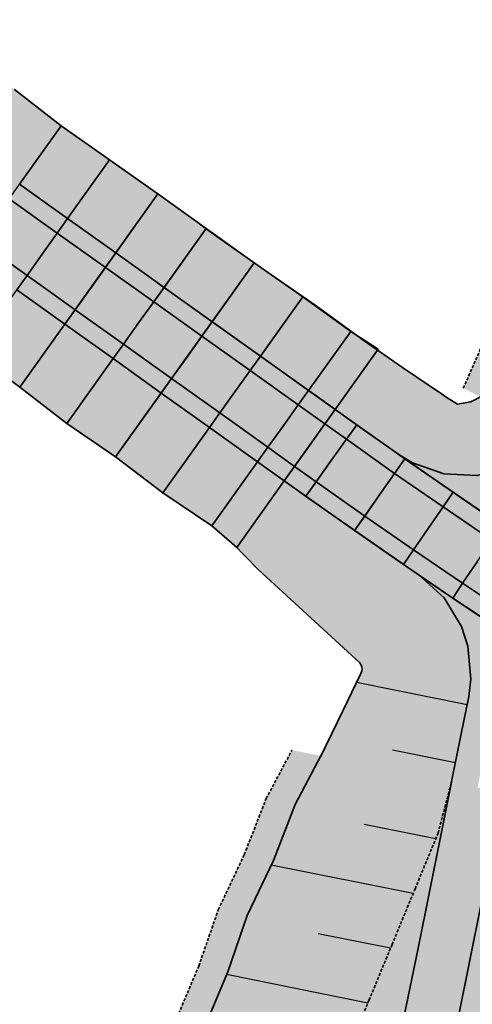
# Model space of a CAD drawing. Header units: metres. Extents: x 203098 to 221755, y 395694 to 403071.
# Tile 10 of 72: x 203333 to 203372, y 395896 to 395980. Entities that reach past the tile are written whole.
import ezdxf

# ---------------------------------------------------------------- set-up
doc = ezdxf.new("R2010")
doc.units = ezdxf.units.M
doc.linetypes.add('DASHED2', pattern=[0.375, 0.25, -0.125])
for name, color, linetype in [('C3D-CORRIDOR', 7, 'Continuous'), ('C3D-CORRIDOR_INSERTIONS', 253, 'Continuous'), ('C3D-CORRIDOR_REGIONS', 140, 'Continuous')]:
    doc.layers.add(name, color=color, linetype=linetype)
for name, color, linetype, lineweight in [('N-WA-GR-GRAS-V', 61, 'Continuous', 18), ('N-WA-GW-AFWERKEN_INZAAIEN-G', 60, 'Continuous', 35), ('N-WA-GW-DIJK_KRUIN_BINNEN-G', 90, 'Continuous', 35), ('N-WA-GW-DIJK_KRUIN_BUITEN-G', 90, 'Continuous', 35), ('N-WA-GW-DIJK_TEEN_BINNEN-G', 90, 'Continuous', 35), ('N-WA-GW-DIJK_TEEN_BUITEN-G', 90, 'Continuous', 35), ('N-WA-KG-ONDERHOUDGRENS_WATERSCHAP-G', 170, 'DASHED2', 35), ('N-WA-VH-VERHARDING_ASFALT-G', 252, 'Continuous', 35), ('N-WA-VH-VERHARDING_ASFALT-V', 252, 'Continuous', 18), ('N-WA-VH-VERHARDING_GRASBETONSTEEN-G', 102, 'Continuous', 35), ('N-WA-VH-VERHARDING_GRASBETONSTEEN-V', 75, 'Continuous', 18)]:
    doc.layers.add(name, color=color, linetype=linetype, lineweight=lineweight)

# ---------------------------------------------------------------- blocks, each defined once
blk = doc.blocks.new('*U380')
at = {"layer": 'N-WA-GR-GRAS-V'}
for points in [[(203359.998, 395946.702), (203357.747, 395948.309), (203353.677, 395951.214), (203349.607, 395954.118), (203345.538, 395957.023), (203341.468, 395959.928), (203337.398, 395962.833), (203333.328, 395965.737), (203329.259, 395968.642), (203325.189, 395971.547), (203321.119, 395974.452), (203317.05, 395977.356), (203312.98, 395980.261), (203308.91, 395983.166), (203304.841, 395986.071), (203300.771, 395988.976), (203296.701, 395991.88), (203292.632, 395994.785), (203288.562, 395997.69), (203284.492, 396000.595), (203280.422, 396003.499), (203276.353, 396006.404), (203275.22, 396007.212), (203279.348, 396012.995), (203280.469, 396012.171), (203284.572, 396009.312), (203288.653, 396006.424), (203292.63, 396003.39), (203296.716, 396000.508), (203300.791, 395997.61), (203304.874, 395994.725), (203308.93, 395991.8), (203312.94, 395988.812), (203316.973, 395985.856), (203320.972, 395982.852), (203325.026, 395979.926), (203329.068, 395976.982), (203332.903, 395973.747), (203336.851, 395970.672), (203340.942, 395967.798), (203345.028, 395964.915), (203349.088, 395961.998), (203353.161, 395959.098), (203357.261, 395956.235), (203361.305, 395953.295), (203363.629, 395951.789), (203359.998, 395946.702)], [(203351.677, 395935.044), (203349.584, 395936.873), (203345.434, 395939.665), (203341.453, 395942.694), (203337.32, 395945.51), (203333.369, 395948.581), (203329.367, 395951.581), (203325.41, 395954.643), (203321.322, 395957.523), (203317.309, 395960.506), (203313.29, 395963.482), (203309.294, 395966.491), (203305.067, 395969.175), (203301.095, 395972.216), (203296.983, 395975.062), (203292.974, 395978.052), (203288.968, 395981.046), (203284.905, 395983.96), (203280.664, 395986.625), (203276.604, 395989.543), (203272.516, 395992.422), (203268.535, 395995.452), (203267.395, 395996.249), (203270.921, 396001.189), (203272.054, 396000.381), (203276.123, 395997.476), (203280.193, 395994.571), (203284.263, 395991.667), (203288.333, 395988.762), (203292.402, 395985.857), (203296.472, 395982.952), (203300.542, 395980.048), (203304.611, 395977.143), (203308.681, 395974.238), (203312.751, 395971.333), (203316.82, 395968.429), (203320.89, 395965.524), (203324.96, 395962.619), (203329.029, 395959.714), (203333.099, 395956.81), (203337.169, 395953.905), (203341.238, 395951), (203345.308, 395948.095), (203349.378, 395945.191), (203353.448, 395942.286), (203355.699, 395940.679), (203351.677, 395935.044)]]:
    blk.add_hatch(color=256, dxfattribs=at).paths.add_polyline_path(points, flags=0)
at = {"layer": 'N-WA-VH-VERHARDING_ASFALT-V'}
for points in [[(203357.848, 395943.691), (203355.597, 395945.297), (203351.527, 395948.202), (203347.458, 395951.107), (203343.388, 395954.012), (203339.318, 395956.916), (203335.249, 395959.821), (203331.179, 395962.726), (203327.109, 395965.631), (203323.04, 395968.535), (203318.97, 395971.44), (203314.9, 395974.345), (203310.83, 395977.25), (203306.761, 395980.154), (203302.691, 395983.059), (203298.621, 395985.964), (203294.552, 395988.869), (203290.482, 395991.773), (203286.412, 395994.678), (203282.343, 395997.583), (203278.273, 396000.488), (203274.203, 396003.393), (203273.071, 396004.201), (203274.349, 396005.991), (203275.481, 396005.183), (203279.551, 396002.278), (203283.621, 395999.374), (203287.69, 395996.469), (203291.76, 395993.564), (203295.83, 395990.659), (203299.899, 395987.755), (203303.969, 395984.85), (203308.039, 395981.945), (203312.109, 395979.04), (203316.178, 395976.136), (203320.248, 395973.231), (203324.318, 395970.326), (203328.387, 395967.421), (203332.457, 395964.517), (203336.527, 395961.612), (203340.596, 395958.707), (203344.666, 395955.802), (203348.736, 395952.897), (203352.805, 395949.993), (203356.875, 395947.088), (203359.126, 395945.481), (203357.848, 395943.691)], [(203356.57, 395941.9), (203354.319, 395943.507), (203350.249, 395946.411), (203346.18, 395949.316), (203342.11, 395952.221), (203338.04, 395955.126), (203333.971, 395958.03), (203329.901, 395960.935), (203325.831, 395963.84), (203321.761, 395966.745), (203317.692, 395969.649), (203313.622, 395972.554), (203309.552, 395975.459), (203305.483, 395978.364), (203301.413, 395981.269), (203297.343, 395984.173), (203293.274, 395987.078), (203289.204, 395989.983), (203285.134, 395992.888), (203281.065, 395995.792), (203276.995, 395998.697), (203272.925, 396001.602), (203271.793, 396002.41), (203273.071, 396004.201), (203274.203, 396003.393), (203278.273, 396000.488), (203282.343, 395997.583), (203286.412, 395994.678), (203290.482, 395991.773), (203294.552, 395988.869), (203298.621, 395985.964), (203302.691, 395983.059), (203306.761, 395980.154), (203310.83, 395977.25), (203314.9, 395974.345), (203318.97, 395971.44), (203323.04, 395968.535), (203327.109, 395965.631), (203331.179, 395962.726), (203335.249, 395959.821), (203339.318, 395956.916), (203343.388, 395954.012), (203347.458, 395951.107), (203351.527, 395948.202), (203355.597, 395945.297), (203357.848, 395943.691), (203356.57, 395941.9)], [(203393.037, 395920.353), (203388.782, 395922.979), (203384.546, 395925.636), (203380.336, 395928.333), (203376.15, 395931.068), (203371.99, 395933.842), (203367.856, 395936.654), (203363.748, 395939.504), (203359.667, 395942.393), (203357.848, 395943.691), (203359.126, 395945.481), (203360.945, 395944.183), (203365.011, 395941.306), (203369.102, 395938.467), (203373.219, 395935.666), (203377.362, 395932.904), (203381.531, 395930.18), (203385.724, 395927.494), (203389.942, 395924.848), (203394.191, 395922.226), (203393.037, 395920.353)], [(203391.883, 395918.48), (203387.621, 395921.11), (203383.369, 395923.778), (203379.141, 395926.485), (203374.938, 395929.232), (203370.761, 395932.017), (203366.61, 395934.841), (203362.486, 395937.703), (203358.389, 395940.602), (203356.57, 395941.9), (203357.848, 395943.691), (203359.667, 395942.393), (203363.748, 395939.504), (203367.856, 395936.654), (203371.99, 395933.842), (203376.15, 395931.068), (203380.336, 395928.333), (203384.546, 395925.636), (203388.782, 395922.979), (203393.037, 395920.353), (203391.883, 395918.48)]]:
    blk.add_hatch(color=256, dxfattribs=at).paths.add_polyline_path(points, flags=0)
at = {"layer": 'N-WA-VH-VERHARDING_GRASBETONSTEEN-V'}
for points in [[(203359.126, 395945.481), (203356.875, 395947.088), (203352.805, 395949.993), (203348.736, 395952.897), (203344.666, 395955.802), (203340.596, 395958.707), (203336.527, 395961.612), (203332.457, 395964.517), (203328.387, 395967.421), (203324.318, 395970.326), (203320.248, 395973.231), (203316.178, 395976.136), (203312.109, 395979.04), (203308.039, 395981.945), (203303.969, 395984.85), (203299.899, 395987.755), (203295.83, 395990.659), (203291.76, 395993.564), (203287.69, 395996.469), (203283.621, 395999.374), (203279.551, 396002.278), (203275.481, 396005.183), (203274.349, 396005.991), (203275.22, 396007.212), (203276.353, 396006.404), (203280.422, 396003.499), (203284.492, 396000.595), (203288.562, 395997.69), (203292.632, 395994.785), (203296.701, 395991.88), (203300.771, 395988.976), (203304.841, 395986.071), (203308.91, 395983.166), (203312.98, 395980.261), (203317.05, 395977.356), (203321.119, 395974.452), (203325.189, 395971.547), (203329.259, 395968.642), (203333.328, 395965.737), (203337.398, 395962.833), (203341.468, 395959.928), (203345.538, 395957.023), (203349.607, 395954.118), (203353.677, 395951.214), (203357.747, 395948.309), (203359.998, 395946.702), (203359.126, 395945.481)], [(203355.699, 395940.679), (203353.448, 395942.286), (203349.378, 395945.191), (203345.308, 395948.095), (203341.238, 395951), (203337.169, 395953.905), (203333.099, 395956.81), (203329.029, 395959.714), (203324.96, 395962.619), (203320.89, 395965.524), (203316.82, 395968.429), (203312.751, 395971.333), (203308.681, 395974.238), (203304.611, 395977.143), (203300.542, 395980.048), (203296.472, 395982.952), (203292.402, 395985.857), (203288.333, 395988.762), (203284.263, 395991.667), (203280.193, 395994.571), (203276.123, 395997.476), (203272.054, 396000.381), (203270.921, 396001.189), (203271.793, 396002.41), (203272.925, 396001.602), (203276.995, 395998.697), (203281.065, 395995.792), (203285.134, 395992.888), (203289.204, 395989.983), (203293.274, 395987.078), (203297.343, 395984.173), (203301.413, 395981.269), (203305.483, 395978.364), (203309.552, 395975.459), (203313.622, 395972.554), (203317.692, 395969.649), (203321.761, 395966.745), (203325.831, 395963.84), (203329.901, 395960.935), (203333.971, 395958.03), (203338.04, 395955.126), (203342.11, 395952.221), (203346.18, 395949.316), (203350.249, 395946.411), (203354.319, 395943.507), (203356.57, 395941.9), (203355.699, 395940.679)], [(203394.191, 395922.226), (203389.942, 395924.848), (203385.724, 395927.494), (203381.531, 395930.18), (203377.362, 395932.904), (203373.219, 395935.666), (203369.102, 395938.467), (203365.011, 395941.306), (203360.945, 395944.183), (203359.126, 395945.481), (203359.998, 395946.702), (203361.816, 395945.404), (203365.872, 395942.534), (203369.951, 395939.704), (203374.057, 395936.911), (203378.189, 395934.156), (203382.345, 395931.439), (203386.527, 395928.761), (203390.734, 395926.122), (203394.978, 395923.503), (203394.191, 395922.226)], [(203391.096, 395917.203), (203386.83, 395919.836), (203382.566, 395922.511), (203378.326, 395925.226), (203374.112, 395927.98), (203369.923, 395930.773), (203365.761, 395933.604), (203361.625, 395936.474), (203357.517, 395939.381), (203355.699, 395940.679), (203356.57, 395941.9), (203358.389, 395940.602), (203362.486, 395937.703), (203366.61, 395934.841), (203370.761, 395932.017), (203374.938, 395929.232), (203379.141, 395926.485), (203383.369, 395923.778), (203387.621, 395921.11), (203391.883, 395918.48), (203391.096, 395917.203)]]:
    blk.add_hatch(color=256, dxfattribs=at).paths.add_polyline_path(points, flags=0)
at = {"layer": 'C3D-CORRIDOR_INSERTIONS'}
for points in [[(203325.41, 395954.643), (203336.851, 395970.672)], [(203329.367, 395951.581), (203340.942, 395967.798)], [(203333.369, 395948.581), (203345.028, 395964.915)], [(203337.32, 395945.51), (203349.088, 395961.998)], [(203341.453, 395942.694), (203353.161, 395959.098)], [(203345.434, 395939.665), (203357.261, 395956.235)], [(203349.584, 395936.873), (203361.305, 395953.295)], [(203351.677, 395935.044), (203363.629, 395951.789)], [(203355.699, 395940.679), (203359.998, 395946.702)], [(203357.517, 395939.381), (203361.816, 395945.404)], [(203361.625, 395936.474), (203365.872, 395942.534)], [(203365.761, 395933.604), (203369.951, 395939.704)], [(203369.923, 395930.773), (203374.057, 395936.911)]]:
    blk.add_lwpolyline(points, dxfattribs=at)
at = {"layer": 'C3D-CORRIDOR_REGIONS'}
blk.add_lwpolyline([(203329.367, 395951.581), (203333.369, 395948.581), (203337.32, 395945.51), (203341.453, 395942.694), (203345.434, 395939.665), (203349.584, 395936.873), (203351.677, 395935.044), (203363.629, 395951.789), (203361.305, 395953.295), (203357.261, 395956.235), (203353.161, 395959.098), (203349.088, 395961.998), (203345.028, 395964.915), (203340.942, 395967.798), (203336.851, 395970.672), (203332.903, 395973.747)], dxfattribs=at)
blk.add_lwpolyline([(203394.978, 395923.503), (203390.734, 395926.122), (203386.527, 395928.761), (203382.345, 395931.439), (203378.189, 395934.156), (203374.057, 395936.911), (203369.951, 395939.704), (203365.872, 395942.534), (203361.816, 395945.404), (203359.998, 395946.702), (203355.699, 395940.679), (203357.517, 395939.381), (203361.625, 395936.474), (203365.761, 395933.604), (203369.923, 395930.773), (203374.112, 395927.98), (203378.326, 395925.226), (203382.566, 395922.511), (203386.83, 395919.836), (203391.096, 395917.203)], close=True, dxfattribs=at)
at = {"layer": 'N-WA-GW-AFWERKEN_INZAAIEN-G'}
for p, q in [((203333.328, 395965.737, 15.7), (203336.851, 395970.672, 13.679)), ((203337.398, 395962.833, 15.7), (203340.942, 395967.798, 13.667)), ((203341.468, 395959.928, 15.7), (203345.028, 395964.915, 13.658)), ((203345.538, 395957.023, 15.7), (203349.088, 395961.998, 13.663)), ((203349.607, 395954.118, 15.7), (203353.161, 395959.098, 13.661)), ((203353.677, 395951.214, 15.7), (203357.261, 395956.235, 13.644)), ((203337.169, 395953.905, 15.7), (203333.369, 395948.581, 13.52)), ((203357.747, 395948.309, 15.702), (203361.305, 395953.295, 13.66)), ((203359.998, 395946.702, 15.746), (203363.629, 395951.789, 13.663)), ((203341.238, 395951, 15.7), (203337.32, 395945.51, 13.452)), ((203345.308, 395948.095, 15.7), (203341.453, 395942.694, 13.488)), ((203349.378, 395945.191, 15.7), (203345.434, 395939.665, 13.437)), ((203353.448, 395942.286, 15.702), (203349.584, 395936.873, 13.485)), ((203355.699, 395940.679, 15.746), (203351.677, 395935.044, 13.439))]:
    blk.add_line(p, q, dxfattribs=at)
at = {"layer": 'N-WA-GW-DIJK_KRUIN_BINNEN-G'}
for p, q in [((203337.398, 395962.833, 15.7), (203333.328, 395965.737, 15.7)), ((203336.527, 395961.612, 15.7), (203332.457, 395964.517, 15.7)), ((203341.468, 395959.928, 15.7), (203337.398, 395962.833, 15.7)), ((203340.596, 395958.707, 15.7), (203336.527, 395961.612, 15.7)), ((203345.538, 395957.023, 15.7), (203341.468, 395959.928, 15.7)), ((203344.666, 395955.802, 15.7), (203340.596, 395958.707, 15.7)), ((203349.607, 395954.118, 15.7), (203345.538, 395957.023, 15.7)), ((203348.736, 395952.897, 15.7), (203344.666, 395955.802, 15.7)), ((203353.677, 395951.214, 15.7), (203349.607, 395954.118, 15.7)), ((203352.805, 395949.993, 15.7), (203348.736, 395952.897, 15.7)), ((203357.747, 395948.309, 15.702), (203353.677, 395951.214, 15.7)), ((203356.875, 395947.088, 15.702), (203352.805, 395949.993, 15.7)), ((203359.998, 395946.702, 15.746), (203357.747, 395948.309, 15.702)), ((203359.126, 395945.481, 15.746), (203356.875, 395947.088, 15.702)), ((203361.816, 395945.404, 15.823), (203359.998, 395946.702, 15.746)), ((203360.945, 395944.183, 15.823), (203359.126, 395945.481, 15.746)), ((203365.872, 395942.534, 16.023), (203361.816, 395945.404, 15.823)), ((203365.011, 395941.306, 16.023), (203360.945, 395944.183, 15.823)), ((203369.951, 395939.704, 16.223), (203365.872, 395942.534, 16.023)), ((203369.102, 395938.467, 16.223), (203365.011, 395941.306, 16.023)), ((203374.057, 395936.911, 16.37), (203369.951, 395939.704, 16.223)), ((203373.219, 395935.666, 16.37), (203369.102, 395938.467, 16.223))]:
    blk.add_line(p, q, dxfattribs=at)
at = {"layer": 'N-WA-GW-DIJK_KRUIN_BUITEN-G'}
for p, q in [((203333.971, 395958.03, 15.7), (203329.901, 395960.935, 15.7)), ((203338.04, 395955.126, 15.7), (203333.971, 395958.03, 15.7)), ((203337.169, 395953.905, 15.7), (203333.099, 395956.81, 15.7)), ((203342.11, 395952.221, 15.7), (203338.04, 395955.126, 15.7)), ((203341.238, 395951, 15.7), (203337.169, 395953.905, 15.7)), ((203346.18, 395949.316, 15.7), (203342.11, 395952.221, 15.7)), ((203345.308, 395948.095, 15.7), (203341.238, 395951, 15.7)), ((203350.249, 395946.411, 15.7), (203346.18, 395949.316, 15.7)), ((203349.378, 395945.191, 15.7), (203345.308, 395948.095, 15.7)), ((203354.319, 395943.507, 15.702), (203350.249, 395946.411, 15.7)), ((203353.448, 395942.286, 15.702), (203349.378, 395945.191, 15.7)), ((203356.57, 395941.9, 15.746), (203354.319, 395943.507, 15.702)), ((203355.699, 395940.679, 15.746), (203353.448, 395942.286, 15.702)), ((203358.389, 395940.602, 15.823), (203356.57, 395941.9, 15.746)), ((203357.517, 395939.381, 15.823), (203355.699, 395940.679, 15.746)), ((203362.486, 395937.703, 16.023), (203358.389, 395940.602, 15.823)), ((203361.625, 395936.474, 16.023), (203357.517, 395939.381, 15.823)), ((203366.61, 395934.841, 16.223), (203362.486, 395937.703, 16.023)), ((203365.761, 395933.604, 16.223), (203361.625, 395936.474, 16.023)), ((203370.761, 395932.017, 16.37), (203366.61, 395934.841, 16.223)), ((203369.923, 395930.773, 16.37), (203365.761, 395933.604, 16.223)), ((203374.938, 395929.232, 16.393), (203370.761, 395932.017, 16.37)), ((203374.112, 395927.98, 16.393), (203369.923, 395930.773, 16.37))]:
    blk.add_line(p, q, dxfattribs=at)
at = {"layer": 'N-WA-GW-DIJK_TEEN_BINNEN-G'}
for p, q in [((203336.851, 395970.672, 13.679), (203332.903, 395973.747, 13.609)), ((203340.942, 395967.798, 13.667), (203336.851, 395970.672, 13.679)), ((203345.028, 395964.915, 13.658), (203340.942, 395967.798, 13.667)), ((203349.088, 395961.998, 13.663), (203345.028, 395964.915, 13.658)), ((203353.161, 395959.098, 13.661), (203349.088, 395961.998, 13.663)), ((203357.261, 395956.235, 13.644), (203353.161, 395959.098, 13.661)), ((203361.305, 395953.295, 13.66), (203357.261, 395956.235, 13.644)), ((203363.629, 395951.789, 13.663), (203361.305, 395953.295, 13.66))]:
    blk.add_line(p, q, dxfattribs=at)
at = {"layer": 'N-WA-GW-DIJK_TEEN_BUITEN-G'}
for p, q in [((203333.369, 395948.581, 13.52), (203329.367, 395951.581, 13.559)), ((203337.32, 395945.51, 13.452), (203333.369, 395948.581, 13.52)), ((203341.453, 395942.694, 13.488), (203337.32, 395945.51, 13.452)), ((203345.434, 395939.665, 13.437), (203341.453, 395942.694, 13.488)), ((203349.584, 395936.873, 13.485), (203345.434, 395939.665, 13.437)), ((203351.677, 395935.044, 13.439), (203349.584, 395936.873, 13.485))]:
    blk.add_line(p, q, dxfattribs=at)
at = {"layer": 'N-WA-VH-VERHARDING_ASFALT-G'}
for p, q in [((203335.249, 395959.821, 15.7), (203336.527, 395961.612, 15.7)), ((203335.249, 395959.821, 15.7), (203333.971, 395958.03, 15.7)), ((203339.318, 395956.916, 15.7), (203340.596, 395958.707, 15.7)), ((203339.318, 395956.916, 15.7), (203338.04, 395955.126, 15.7)), ((203343.388, 395954.012, 15.7), (203344.666, 395955.802, 15.7)), ((203343.388, 395954.012, 15.7), (203342.11, 395952.221, 15.7)), ((203347.458, 395951.107, 15.7), (203348.736, 395952.897, 15.7)), ((203347.458, 395951.107, 15.7), (203346.18, 395949.316, 15.7)), ((203351.527, 395948.202, 15.7), (203352.805, 395949.993, 15.7)), ((203351.527, 395948.202, 15.7), (203350.249, 395946.411, 15.7)), ((203355.597, 395945.297, 15.702), (203356.875, 395947.088, 15.702)), ((203357.848, 395943.691, 15.746), (203359.126, 395945.481, 15.746)), ((203357.848, 395943.691, 15.746), (203359.126, 395945.481, 15.746)), ((203355.597, 395945.297, 15.702), (203354.319, 395943.507, 15.702)), ((203357.848, 395943.691, 15.746), (203356.57, 395941.9, 15.746)), ((203357.848, 395943.691, 15.746), (203356.57, 395941.9, 15.746)), ((203359.667, 395942.393, 15.823), (203360.945, 395944.183, 15.823)), ((203359.667, 395942.393, 15.823), (203358.389, 395940.602, 15.823)), ((203363.748, 395939.504, 16.023), (203365.011, 395941.306, 16.023)), ((203363.748, 395939.504, 16.023), (203362.486, 395937.703, 16.023)), ((203367.856, 395936.654, 16.223), (203369.102, 395938.467, 16.223)), ((203367.856, 395936.654, 16.223), (203366.61, 395934.841, 16.223)), ((203371.99, 395933.842, 16.37), (203370.761, 395932.017, 16.37))]:
    blk.add_line(p, q, dxfattribs=at)
at = {"layer": 'N-WA-VH-VERHARDING_GRASBETONSTEEN-G'}
for p, q in [((203336.527, 395961.612, 15.7), (203337.398, 395962.833, 15.7)), ((203340.596, 395958.707, 15.7), (203341.468, 395959.928, 15.7)), ((203333.971, 395958.03, 15.7), (203333.099, 395956.81, 15.7)), ((203344.666, 395955.802, 15.7), (203345.538, 395957.023, 15.7)), ((203338.04, 395955.126, 15.7), (203337.169, 395953.905, 15.7)), ((203348.736, 395952.897, 15.7), (203349.607, 395954.118, 15.7)), ((203342.11, 395952.221, 15.7), (203341.238, 395951, 15.7)), ((203352.805, 395949.993, 15.7), (203353.677, 395951.214, 15.7)), ((203346.18, 395949.316, 15.7), (203345.308, 395948.095, 15.7)), ((203356.875, 395947.088, 15.702), (203357.747, 395948.309, 15.702)), ((203350.249, 395946.411, 15.7), (203349.378, 395945.191, 15.7)), ((203359.126, 395945.481, 15.746), (203359.998, 395946.702, 15.746)), ((203359.126, 395945.481, 15.746), (203359.998, 395946.702, 15.746)), ((203360.945, 395944.183, 15.823), (203361.816, 395945.404, 15.823)), ((203354.319, 395943.507, 15.702), (203353.448, 395942.286, 15.702)), ((203365.011, 395941.306, 16.023), (203365.872, 395942.534, 16.023)), ((203356.57, 395941.9, 15.746), (203355.699, 395940.679, 15.746)), ((203356.57, 395941.9, 15.746), (203355.699, 395940.679, 15.746)), ((203358.389, 395940.602, 15.823), (203357.517, 395939.381, 15.823)), ((203369.102, 395938.467, 16.223), (203369.951, 395939.704, 16.223)), ((203362.486, 395937.703, 16.023), (203361.625, 395936.474, 16.023)), ((203366.61, 395934.841, 16.223), (203365.761, 395933.604, 16.223)), ((203370.761, 395932.017, 16.37), (203369.923, 395930.773, 16.37))]:
    blk.add_line(p, q, dxfattribs=at)

msp = doc.modelspace()

# ---------------------------------------------------------------- hatches: boundary and pattern name
at = {"layer": 'N-WA-GR-GRAS-V'}
for points in [[(203374.743, 395941.76), (203371.996, 395941.116), (203369.178, 395941.264), (203366.515, 395942.194), (203365.36, 395942.893), (203362.079, 395945.217), (203358.866, 395947.51), (203354.796, 395950.415), (203350.727, 395953.319), (203346.657, 395956.224), (203345.025, 395957.389), (203348.575, 395962.362), (203350.184, 395961.166), (203354.283, 395958.302), (203358.392, 395955.452), (203362.441, 395952.518), (203365.674, 395950.254), (203368.964, 395948.024), (203369.381, 395947.737), (203370.337, 395947.155), (203371.44, 395947.352), (203372.378, 395947.822), (203374.743, 395941.76)], [(203377.542, 395934.583), (203372.262, 395938.125), (203369, 395940.358), (203366.473, 395942.113), (203365.36, 395942.893), (203365.36, 395942.893), (203366.515, 395942.194), (203369.178, 395941.264), (203371.996, 395941.116), (203374.743, 395941.76), (203377.542, 395934.583)], [(203355.386, 395940.902), (203357.78, 395939.194), (203367.107, 395932.682), (203369.19, 395930.779), (203370.658, 395928.369), (203371.204, 395926.713), (203362.255, 395924.608), (203362.269, 395924.767), (203362.232, 395925.051), (203362.07, 395925.303), (203353.489, 395933.183), (203351.405, 395935.324), (203355.386, 395940.902)], [(203367.107, 395932.682), (203369.516, 395931.047), (203372.397, 395929.117), (203374.763, 395927.551), (203371.204, 395926.713), (203370.658, 395928.369), (203369.19, 395930.779), (203367.107, 395932.682), (203367.107, 395932.682)], [(203374.763, 395927.551), (203373.845, 395923.779), (203373.478, 395922.005), (203372.843, 395918.851), (203372.002, 395914.672), (203369.796, 395915.116), (203370.637, 395919.295), (203371.272, 395922.449), (203371.456, 395923.903), (203371.204, 395926.713), (203374.763, 395927.551)], [(203371.204, 395926.713), (203371.456, 395923.903), (203371.272, 395922.449), (203370.637, 395919.295), (203369.796, 395915.116), (203358.753, 395917.34), (203360.66, 395921.304), (203362.105, 395924.295), (203362.17, 395924.387), (203362.255, 395924.608), (203371.204, 395926.713)], [(203351.995, 395809.159), (203347.064, 395815.21), (203342.863, 395822.069), (203340.028, 395829.73), (203339.108, 395837.881), (203339.678, 395846.086), (203340.369, 395848.98), (203340.533, 395850.266), (203341.604, 395855.15), (203342.883, 395859.993), (203345.203, 395864.627), (203343.719, 395870.026), (203344.67, 395874.935), (203345.527, 395879.862), (203346.527, 395884.761), (203347.576, 395889.651), (203348.941, 395894.476), (203350.92, 395899.178), (203352.575, 395903.945), (203354.772, 395908.603), (203356.617, 395913.332), (203358.796, 395917.429), (203369.815, 395915.21), (203368.686, 395910.902), (203366.741, 395906.193), (203364.795, 395901.484), (203362.849, 395896.776), (203360.904, 395892.067), (203358.977, 395887.355), (203357.06, 395882.641), (203355.142, 395877.926), (203353.225, 395873.212), (203351.308, 395868.498), (203349.391, 395863.783), (203347.474, 395859.069), (203345.557, 395854.355), (203343.64, 395849.64), (203343.144, 395848.421), (203342.274, 395845.7), (203340.597, 395837.871), (203340.05, 395829.733), (203342.916, 395822.084), (203347.074, 395815.215), (203352.035, 395809.185), (203351.995, 395809.159)], [(203361.466, 395815.093), (203358.661, 395820.364), (203356.628, 395825.979), (203355.406, 395831.824), (203355.021, 395837.783), (203355.479, 395843.736), (203355.851, 395845.863), (203356.107, 395847.13), (203357.094, 395852.032), (203358.081, 395856.933), (203359.067, 395861.835), (203360.054, 395866.736), (203361.041, 395871.638), (203362.028, 395876.54), (203363.015, 395881.441), (203364.002, 395886.343), (203364.989, 395891.245), (203365.976, 395896.146), (203366.963, 395901.048), (203367.95, 395905.949), (203368.937, 395910.851), (203369.815, 395915.21), (203372.021, 395914.766), (203371.143, 395910.407), (203370.156, 395905.505), (203369.169, 395900.604), (203368.182, 395895.702), (203367.195, 395890.8), (203366.208, 395885.899), (203365.221, 395880.997), (203364.234, 395876.096), (203363.247, 395871.194), (203362.26, 395866.292), (203361.273, 395861.391), (203360.286, 395856.489), (203359.299, 395851.587), (203358.312, 395846.686), (203358.057, 395845.418), (203357.705, 395843.405), (203357.271, 395837.769), (203357.636, 395832.127), (203358.792, 395826.594), (203360.717, 395821.278), (203363.372, 395816.287), (203361.466, 395815.093)], [(203363.372, 395816.287), (203360.717, 395821.278), (203358.792, 395826.594), (203357.636, 395832.127), (203357.271, 395837.769), (203357.705, 395843.405), (203358.057, 395845.418), (203358.312, 395846.686), (203359.299, 395851.587), (203360.286, 395856.489), (203361.273, 395861.391), (203362.26, 395866.292), (203363.247, 395871.194), (203364.234, 395876.096), (203365.221, 395880.997), (203366.208, 395885.899), (203367.195, 395890.8), (203368.182, 395895.702), (203369.169, 395900.604), (203370.156, 395905.505), (203371.143, 395910.407), (203372.021, 395914.766), (203374.226, 395914.322), (203373.349, 395909.963), (203372.362, 395905.061), (203371.375, 395900.16), (203370.388, 395895.258), (203369.401, 395890.356), (203368.414, 395885.455), (203367.427, 395880.553), (203366.44, 395875.651), (203365.453, 395870.75), (203364.466, 395865.848), (203363.479, 395860.947), (203362.492, 395856.045), (203361.505, 395851.143), (203360.518, 395846.242), (203360.263, 395844.974), (203359.931, 395843.075), (203359.521, 395837.755), (203359.865, 395832.431), (203360.956, 395827.208), (203362.773, 395822.192), (203365.279, 395817.482), (203363.372, 395816.287)]]:
    msp.add_hatch(color=256, dxfattribs=at).paths.add_polyline_path(points, flags=0)
at = {"layer": 'N-WA-VH-VERHARDING_GRASBETONSTEEN-V', "linetype": 'Continuous', "lineweight": 18}
msp.add_hatch(color=75, dxfattribs=at).paths.add_polyline_path([(203370.813, 395948.5), (203374.526, 395956.956), (203375.369, 395958.683), (203375.769, 395959.468), (203377.141, 395964.579), (203378.876, 395969.442), (203381.364, 395973.797), (203384.325, 395977.83), (203387.158, 395981.95), (203389.628, 395986.316), (203392.731, 395990.253), (203395.62, 395994.335), (203398.14, 395998.668), (203400.689, 396002.98), (203403.336, 396007.226), (203406.879, 396011.138), (203410.267, 396014.879), (203413.814, 396018.795), (203415.451, 396020.603), (203418.194, 396024.273), (203421.483, 396021.199), (203417.448, 396017.525), (203416.354, 396016.525), (203412.712, 396012.953), (203409.059, 396009.388), (203405.406, 396005.824), (203402.759, 396001.578), (203400.21, 395997.265), (203397.69, 395992.933), (203394.801, 395988.851), (203391.697, 395984.914), (203389.228, 395980.548), (203386.395, 395976.427), (203383.434, 395972.394), (203380.946, 395968.04), (203379.21, 395963.177), (203377.839, 395958.066), (203377.439, 395957.281), (203376.624, 395955.597), (203373.036, 395947.357)])
at = {"layer": 'N-WA-VH-VERHARDING_GRASBETONSTEEN-V'}
for points in [[(203349.876, 395807.832), (203344.789, 395814.2), (203340.458, 395821.386), (203337.551, 395829.393), (203336.608, 395837.896), (203337.206, 395846.453), (203337.918, 395849.474), (203338.082, 395850.759), (203339.154, 395855.644), (203340.433, 395860.487), (203342.752, 395865.12), (203341.268, 395870.519), (203342.219, 395875.428), (203343.076, 395880.356), (203344.076, 395885.255), (203345.125, 395890.144), (203346.49, 395894.97), (203348.469, 395899.671), (203350.125, 395904.438), (203352.321, 395909.096), (203354.166, 395913.825), (203356.345, 395917.922), (203358.796, 395917.429), (203356.617, 395913.332), (203354.772, 395908.603), (203352.575, 395903.945), (203350.92, 395899.178), (203348.941, 395894.476), (203347.576, 395889.651), (203346.527, 395884.761), (203345.527, 395879.862), (203344.67, 395874.935), (203343.719, 395870.026), (203345.203, 395864.627), (203342.883, 395859.993), (203341.604, 395855.15), (203340.533, 395850.266), (203340.369, 395848.98), (203339.678, 395846.086), (203339.108, 395837.881), (203340.028, 395829.73), (203342.863, 395822.069), (203347.074, 395815.215), (203351.995, 395809.159), (203349.876, 395807.832)], [(203370.238, 395825.509), (203368.814, 395829.44), (203367.959, 395833.533), (203367.689, 395837.705), (203368.01, 395841.873), (203368.27, 395843.362), (203368.525, 395844.629), (203368.631, 395849.708), (203368.688, 395854.797), (203368.745, 395859.886), (203368.802, 395864.975), (203368.858, 395870.064), (203368.915, 395875.153), (203368.972, 395880.242), (203369.029, 395885.331), (203369.401, 395890.356), (203370.388, 395895.258), (203371.375, 395900.16), (203372.362, 395905.061), (203373.349, 395909.963), (203374.226, 395914.322), (203374.226, 395914.322), (203373.599, 395909.912), (203373.572, 395904.818), (203373.544, 395899.723), (203373.516, 395894.628), (203373.488, 395889.533), (203373.441, 395884.443), (203373.384, 395879.354), (203373.327, 395874.265), (203373.27, 395869.176), (203373.213, 395864.087), (203373.156, 395858.998), (203373.099, 395853.909), (203373.042, 395848.82), (203372.887, 395843.751), (203372.384, 395842.534), (203371.765, 395841.315), (203370.378, 395837.688), (203369.526, 395833.746), (203369.271, 395829.57), (203370.238, 395825.509), (203370.238, 395825.509)]]:
    msp.add_hatch(color=256, dxfattribs=at).paths.add_polyline_path(points, flags=0)
msp.add_hatch(color=256, dxfattribs=at).paths.add_polyline_path([(203352.035, 395809.185), (203351.586, 395809.09), (203346.564, 395814.877), (203342.63, 395822.081), (203340.05, 395829.733), (203340.597, 395837.871), (203342.274, 395845.7), (203343.144, 395848.421), (203343.64, 395849.64), (203345.557, 395854.355), (203347.474, 395859.069), (203349.391, 395863.783), (203351.308, 395868.498), (203353.225, 395873.212), (203355.142, 395877.926), (203357.06, 395882.641), (203358.977, 395887.355), (203360.904, 395892.067), (203362.849, 395896.776), (203364.795, 395901.484), (203366.741, 395906.193), (203368.686, 395910.902), (203369.815, 395915.21), (203368.937, 395910.851), (203367.95, 395905.949), (203366.963, 395901.048), (203365.976, 395896.146), (203364.989, 395891.245), (203363.388, 395886.467), (203361.471, 395881.752), (203359.554, 395877.038), (203357.637, 395872.324), (203355.72, 395867.609), (203353.802, 395862.895), (203351.885, 395858.181), (203349.968, 395853.466), (203348.051, 395848.752), (203347.555, 395847.533), (203346.725, 395845.038), (203345.097, 395837.844), (203344.509, 395830.34), (203345.923, 395822.938), (203348.492, 395815.845)])

# ---------------------------------------------------------------- linework, layer by layer
at = {"layer": 'C3D-CORRIDOR'}
for p, q in [((203371.132, 395921.75, 16.35), (203361.784, 395923.632, 13.172)), ((203370.145, 395916.848, 16.35), (203364.844, 395917.916, 14.548)), ((203368.485, 395910.414, 16.35), (203362.455, 395911.628, 14.3)), ((203366.575, 395905.793, 16.35), (203354.585, 395908.207, 12.273)), ((203364.666, 395901.172, 16.35), (203358.566, 395902.4, 14.276)), ((203362.756, 395896.551, 16.35), (203350.825, 395898.953, 12.293))]:
    msp.add_line(p, q, dxfattribs=at)
at = {"layer": 'N-WA-GW-DIJK_KRUIN_BINNEN-G'}
for points, elevation in [([(203372.262, 395938.125), (203369, 395940.358), (203366.473, 395942.113), (203365.36, 395942.893), (203362.079, 395945.217), (203358.866, 395947.51), (203354.796, 395950.415), (203350.727, 395953.319), (203346.657, 395956.224), (203345.025, 395957.389)], 16.028), ([(203355.386, 395940.902), (203357.78, 395939.194), (203367.107, 395932.682), (203369.516, 395931.047), (203372.397, 395929.117), (203374.763, 395927.551)], 15.737), ([(203365.279, 395817.482), (203362.773, 395822.192), (203360.956, 395827.208), (203359.865, 395832.431), (203359.521, 395837.755), (203359.931, 395843.075), (203360.263, 395844.974), (203360.518, 395846.242), (203361.505, 395851.143), (203362.492, 395856.045), (203363.479, 395860.947), (203364.466, 395865.848), (203365.453, 395870.75), (203366.44, 395875.651), (203367.427, 395880.553), (203368.414, 395885.455), (203369.401, 395890.356), (203370.388, 395895.258), (203371.375, 395900.16), (203372.362, 395905.061), (203373.349, 395909.963), (203374.226, 395914.322)], 16.35)]:
    msp.add_lwpolyline(points, dxfattribs=dict(at, elevation=elevation))
at = {"layer": 'N-WA-GW-DIJK_KRUIN_BUITEN-G'}
for points, elevation in [([(203378.864, 395944.361), (203376.893, 395942.919), (203374.743, 395941.76), (203371.996, 395941.116), (203369.178, 395941.264), (203366.515, 395942.194), (203365.36, 395942.893), (203362.079, 395945.217), (203358.866, 395947.51), (203354.796, 395950.415), (203350.727, 395953.319), (203346.657, 395956.224), (203345.025, 395957.389)], 16.088), ([(203355.386, 395940.902), (203357.78, 395939.194), (203367.107, 395932.682), (203369.19, 395930.779), (203370.658, 395928.369), (203371.204, 395926.713), (203371.456, 395923.903), (203371.272, 395922.449), (203370.637, 395919.295), (203369.796, 395915.116)], 15.737), ([(203361.466, 395815.093), (203358.661, 395820.364), (203356.628, 395825.979), (203355.406, 395831.824), (203355.021, 395837.783), (203355.479, 395843.736), (203355.851, 395845.863), (203356.107, 395847.13), (203357.094, 395852.032), (203358.081, 395856.933), (203359.067, 395861.835), (203360.054, 395866.736), (203361.041, 395871.638), (203362.028, 395876.54), (203363.015, 395881.441), (203364.002, 395886.343), (203364.989, 395891.245), (203365.976, 395896.146), (203366.963, 395901.048), (203367.95, 395905.949), (203368.937, 395910.851), (203369.815, 395915.21)], 16.35)]:
    msp.add_lwpolyline(points, dxfattribs=dict(at, elevation=elevation))
at = {"layer": 'N-WA-GW-DIJK_TEEN_BINNEN-G'}
for points, elevation in [([(203373.73, 395948.995), (203373.074, 395948.304), (203372.378, 395947.822), (203371.44, 395947.352), (203370.337, 395947.155), (203369.381, 395947.737), (203368.964, 395948.024), (203365.674, 395950.254), (203362.441, 395952.518), (203358.392, 395955.452), (203354.283, 395958.302), (203350.184, 395961.166), (203348.575, 395962.362)], 13.87), ([(203351.405, 395935.324), (203353.489, 395933.183), (203362.07, 395925.303), (203362.232, 395925.051), (203362.269, 395924.767), (203362.255, 395924.608), (203362.17, 395924.387), (203362.105, 395924.295), (203360.66, 395921.304), (203358.753, 395917.34)], 13.452), ([(203372.041, 395821.617), (203370.238, 395825.509), (203368.814, 395829.44), (203367.959, 395833.533), (203367.689, 395837.705), (203368.01, 395841.873), (203368.27, 395843.362), (203368.525, 395844.629), (203368.631, 395849.708), (203368.688, 395854.797), (203368.745, 395859.886), (203368.802, 395864.975), (203368.858, 395870.064), (203368.915, 395875.153), (203368.972, 395880.242), (203369.029, 395885.331), (203369.401, 395890.356), (203370.388, 395895.258), (203371.375, 395900.16), (203372.362, 395905.061), (203373.349, 395909.963), (203374.226, 395914.322)], 13.627)]:
    msp.add_lwpolyline(points, dxfattribs=dict(at, elevation=elevation))
at = {"layer": 'N-WA-GW-DIJK_TEEN_BUITEN-G'}
for p, q in [((203356.617, 395913.332, 12.246), (203358.796, 395917.429, 12.603)), ((203368.937, 395910.851, 16.35), (203369.815, 395915.21, 16.35)), ((203354.772, 395908.603, 12.28), (203356.617, 395913.332, 12.246)), ((203367.95, 395905.949, 16.35), (203368.937, 395910.851, 16.35)), ((203352.575, 395903.945, 12.195), (203354.772, 395908.603, 12.28)), ((203366.963, 395901.048, 16.35), (203367.95, 395905.949, 16.35)), ((203350.92, 395899.178, 12.294), (203352.575, 395903.945, 12.195)), ((203365.976, 395896.146, 16.35), (203366.963, 395901.048, 16.35)), ((203348.941, 395894.476, 12.282), (203350.92, 395899.178, 12.294))]:
    msp.add_line(p, q, dxfattribs=at)
at = {"layer": 'N-WA-KG-ONDERHOUDGRENS_WATERSCHAP-G', "color": 170, "linetype": 'DASHED2', "lineweight": 35, "elevation": 13.916}
msp.add_lwpolyline([(203370.813, 395948.5), (203374.526, 395956.956), (203375.369, 395958.683), (203375.769, 395959.468), (203377.141, 395964.579), (203378.876, 395969.442), (203381.364, 395973.797), (203384.325, 395977.83), (203387.158, 395981.95), (203389.628, 395986.316), (203392.731, 395990.253), (203395.62, 395994.335), (203398.14, 395998.668), (203400.689, 396002.98), (203403.336, 396007.226), (203406.879, 396011.138), (203410.267, 396014.879), (203413.814, 396018.795), (203415.451, 396020.603), (203418.194, 396024.273)], dxfattribs=at)
at = {"layer": 'N-WA-KG-ONDERHOUDGRENS_WATERSCHAP-G'}
for points in [[(203349.876, 395807.832, 12.425), (203344.789, 395814.2, 13.679), (203340.458, 395821.386, 12.653), (203337.551, 395829.393, 12.604), (203336.608, 395837.896, 12.546), (203337.206, 395846.453, 12.525), (203337.918, 395849.474, 12.585), (203338.082, 395850.759, 12.555), (203339.154, 395855.644, 12.583), (203340.433, 395860.487, 12.683), (203342.752, 395865.12, 13.136), (203341.268, 395870.519, 12.296), (203342.219, 395875.428, 12.283), (203343.076, 395880.356, 12.239), (203344.076, 395885.255, 12.244), (203345.125, 395890.144, 12.265), (203346.49, 395894.97, 12.282), (203348.469, 395899.671, 12.294), (203350.125, 395904.438, 12.195), (203352.321, 395909.096, 12.28), (203354.166, 395913.825, 12.246), (203356.345, 395917.922, 12.603)], [(203340.05, 395829.733, 12.684), (203340.597, 395837.871, 13.042), (203342.274, 395845.7, 13.4), (203343.144, 395848.421, 13.529), (203343.64, 395849.64, 13.611), (203345.557, 395854.355, 13.927), (203347.474, 395859.069, 14.244), (203349.391, 395863.783, 14.56), (203351.308, 395868.498, 14.876), (203353.225, 395873.212, 15.192), (203355.142, 395877.926, 15.509), (203357.06, 395882.641, 15.825), (203358.977, 395887.355, 16.141), (203360.904, 395892.067, 16.35), (203362.849, 395896.776, 16.35), (203364.795, 395901.484, 16.35), (203366.741, 395906.193, 16.35), (203368.686, 395910.902, 16.35), (203369.815, 395915.21, 16.35)]]:
    msp.add_polyline3d(points, dxfattribs=at)

# ---------------------------------------------------------------- block references
at = {"layer": 'C3D-CORRIDOR'}
msp.add_blockref('*U380', (0, 0), dxfattribs=at)

doc.saveas('drawing.dxf')
